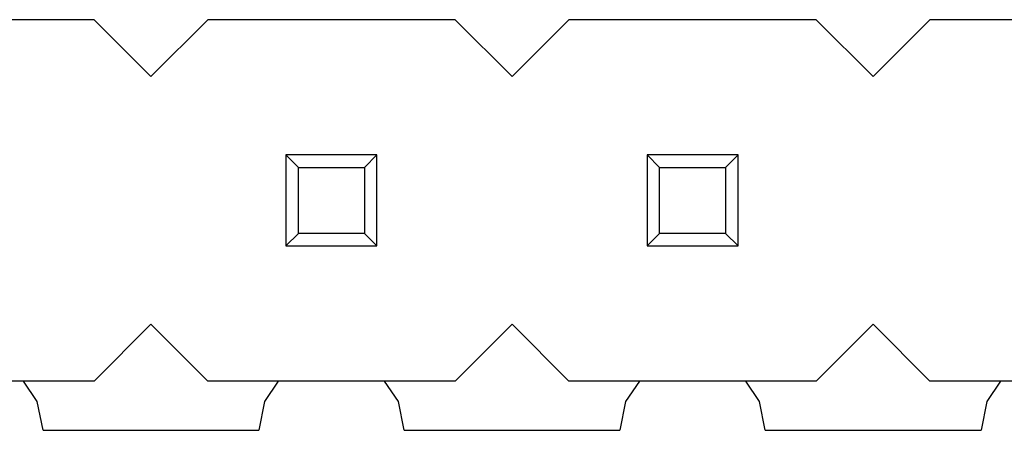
# Model space of a CAD drawing. Header units: millimetres. Extents: x 563 to 681, y 173 to 284.
# Tile 38 of 167: x 627.97 to 634.9, y 173.4 to 176.29. Entities that reach past the tile are written whole.
import ezdxf

# ---------------------------------------------------------------- set-up
doc = ezdxf.new("R2010")
doc.units = ezdxf.units.MM
doc.header["$LTSCALE"] = 30.734
doc.layers.get('0').update_dxf_attribs({"linetype": 'CONTINUOUS'})

msp = doc.modelspace()

# ---------------------------------------------------------------- linework, layer by layer
at = {"linetype": 'Continuous'}
for p, q in [((628.4955, 176.2854), (626.7555, 176.2854)), ((628.4955, 176.2854), (628.8955, 175.8854)), ((628.8955, 175.8854), (629.2955, 176.2854)), ((631.0355, 176.2854), (629.2955, 176.2854)), ((631.0355, 176.2854), (631.4355, 175.8854)), ((631.4355, 175.8854), (631.8355, 176.2854)), ((633.5755, 176.2854), (631.8355, 176.2854)), ((633.5755, 176.2854), (633.9755, 175.8854)), ((633.9755, 175.8854), (634.3755, 176.2854)), ((636.1155, 176.2854), (634.3755, 176.2854)), ((629.8455, 175.3354), (629.8455, 174.6954)), ((629.9336, 175.2472), (629.8455, 175.3354)), ((630.4855, 175.3354), (629.8455, 175.3354)), ((630.4855, 175.3354), (630.3973, 175.2472)), ((630.4855, 174.6954), (630.4855, 175.3354)), ((632.4736, 175.2472), (632.3855, 175.3354)), ((632.3855, 175.3354), (632.3855, 174.6954)), ((633.0255, 175.3354), (632.3855, 175.3354)), ((633.0255, 175.3354), (632.9373, 175.2472)), ((633.0255, 174.6954), (633.0255, 175.3354)), ((629.9336, 174.7835), (629.9336, 175.2472)), ((629.9336, 175.2472), (630.3973, 175.2472)), ((630.3973, 175.2472), (630.3973, 174.7835)), ((632.4736, 174.7835), (632.4736, 175.2472)), ((632.4736, 175.2472), (632.9373, 175.2472)), ((632.9373, 175.2472), (632.9373, 174.7835)), ((629.9336, 174.7835), (629.8455, 174.6954)), ((630.3973, 174.7835), (629.9336, 174.7835)), ((630.4855, 174.6954), (630.3973, 174.7835)), ((632.4736, 174.7835), (632.3855, 174.6954)), ((632.9373, 174.7835), (632.4736, 174.7835)), ((633.0255, 174.6954), (632.9373, 174.7835)), ((629.8455, 174.6954), (630.4855, 174.6954)), ((632.3855, 174.6954), (633.0255, 174.6954)), ((628.8955, 174.1454), (628.4955, 173.7454)), ((629.2955, 173.7454), (628.8955, 174.1454)), ((631.4355, 174.1454), (631.0355, 173.7454)), ((631.8355, 173.7454), (631.4355, 174.1454)), ((633.9755, 174.1454), (633.5755, 173.7454)), ((634.3755, 173.7454), (633.9755, 174.1454)), ((628.4955, 173.7454), (626.7555, 173.7454)), ((628.0965, 173.6005), (627.9996, 173.7454)), ((631.0355, 173.7454), (629.2955, 173.7454)), ((629.7913, 173.7454), (629.6945, 173.6005)), ((630.6365, 173.6005), (630.5396, 173.7454)), ((633.5755, 173.7454), (631.8355, 173.7454)), ((632.3313, 173.7454), (632.2345, 173.6005)), ((633.1765, 173.6005), (633.0796, 173.7454)), ((636.1155, 173.7454), (634.3755, 173.7454)), ((634.8713, 173.7454), (634.7745, 173.6005)), ((628.1366, 173.3988), (628.0965, 173.6005)), ((629.6945, 173.6005), (629.6544, 173.399)), ((630.6765, 173.3992), (630.6365, 173.6005)), ((632.2345, 173.6005), (632.1945, 173.3994)), ((633.2164, 173.3995), (633.1765, 173.6005)), ((634.7745, 173.6005), (634.7345, 173.3997)), ((628.1366, 173.3988), (629.6544, 173.399)), ((630.6765, 173.3992), (632.1945, 173.3994)), ((633.2164, 173.3995), (634.7345, 173.3997))]:
    msp.add_line(p, q, dxfattribs=at)

doc.saveas('drawing.dxf')
